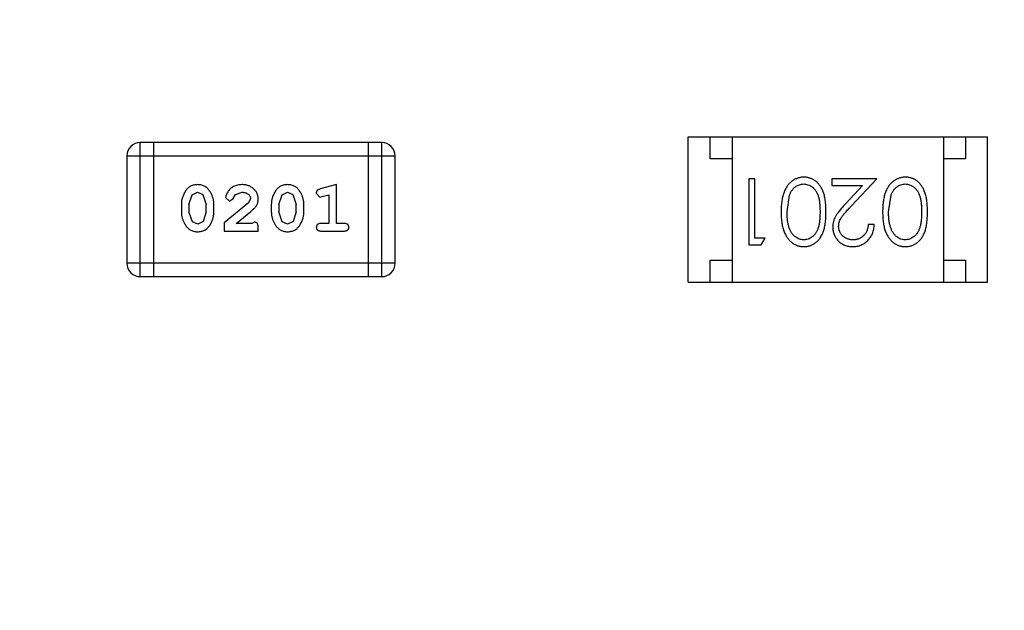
# Model space of a CAD drawing. Header units: inches. Extents: x 13 to 158, y -30 to 56.
# Tile 71 of 84: x 135.1 to 137.34, y 11.72 to 13.06. Entities that reach past the tile are written whole.
import ezdxf

# ---------------------------------------------------------------- set-up
doc = ezdxf.new("R2010")
doc.units = ezdxf.units.IN
doc.header["$LTSCALE"] = 1.21
doc.header["$MEASUREMENT"] = 0
doc.header["$PDMODE"] = 3
doc.header["$PDSIZE"] = 0.3125
doc.layers.get('0').update_dxf_attribs({"linetype": 'CONTINUOUS'})
doc.layers.get('Defpoints').update_dxf_attribs({"linetype": 'CONTINUOUS'})
doc.layers.add('DIM', color=3, linetype='CONTINUOUS')
doc.styles.get("Standard").update_dxf_attribs({"font": 'txt', "width": 0.8})
doc.dimstyles.get("Standard").update_dxf_attribs({"dimtxt": 0.15625, "dimasz": 0.1875, "dimexe": 0.125, "dimexo": 0.0625, "dimgap": 0.09, "dimtad": 0, "dimtih": 1, "dimtoh": 1, "dimzin": 4, "dimdsep": 46, "dimtxsty": 'Standard', "dimblk": '_FILLED', "dimblk1": '_FILLED', "dimblk2": '_FILLED', "dimcen": 0.09, "dimazin": 1, "dimtp": 0.01, "dimtm": 0.01, "dimtfac": 1, "dimtofl": 0, "dimtmove": 0, "dimatfit": 3, "dimldrblk": '_FILLED', "dimfxl": 1, "dimtolj": 1, "dimtzin": 4, "dimarcsym": 0})

# ---------------------------------------------------------------- blocks, each defined once
blk = doc.blocks.new('_FILLED')
at = {"color": 0, "linetype": 'ByBlock'}
blk.add_solid([(0, 0), (-1, 0.1667), (-1, -0.1667)], dxfattribs=at)
blk = doc.blocks.new('*D16')
at = {"layer": 'Defpoints', "color": 0}
for p in [(114.1495, 13.2855), (150.6495, 13.2855), (150.6495, -11.8704)]:
    blk.add_point(p, dxfattribs=at)
at = {"layer": 'DIM', "color": 0, "lineweight": -2}
for p, q in [((114.1495, 13.223), (114.1495, -11.9954)), ((150.6495, 13.223), (150.6495, -11.9954)), ((115.1495, -11.8704), (130.7762, -11.8704)), ((149.6495, -11.8704), (134.0229, -11.8704))]:
    blk.add_line(p, q, dxfattribs=at)
at = {"layer": 'DIM', "color": 0, "lineweight": -2, "rotation": 180}
blk.add_blockref('_FILLED', (114.1495, -11.8704), dxfattribs=at)
at = {"layer": 'DIM', "color": 0, "lineweight": -2}
blk.add_blockref('_FILLED', (150.6495, -11.8704), dxfattribs=at)
at = {"layer": 'DIM', "color": 0, "insert": (132.3995, -11.8704), "char_height": 1, "attachment_point": 5}
blk.add_mtext('\\A1;36.50', dxfattribs=at)

msp = doc.modelspace()

# ---------------------------------------------------------------- linework, layer by layer
at = {"color": 6, "linetype": 'Continuous'}
for p, q in [((135.3721, 12.4812), (135.3721, 12.786)), ((135.9208, 12.786), (135.3721, 12.786)), ((135.4026, 12.4812), (135.4026, 12.786)), ((135.8903, 12.786), (135.8903, 12.4812)), ((135.9208, 12.786), (135.9208, 12.4812)), ((136.6175, 12.4686), (136.6175, 12.7986)), ((136.6175, 12.7986), (137.2975, 12.7986)), ((136.6675, 12.7486), (136.6675, 12.7986)), ((136.7175, 12.7986), (136.7175, 12.4686)), ((137.1975, 12.7986), (137.1975, 12.4686)), ((137.2475, 12.7986), (137.2475, 12.7486)), ((137.2975, 12.4686), (137.2975, 12.7986)), ((135.3416, 12.7555), (135.3416, 12.5117)), ((135.3416, 12.7555), (135.9512, 12.7555)), ((135.9512, 12.5117), (135.9512, 12.7555)), ((136.7175, 12.7486), (136.6675, 12.7486)), ((137.2475, 12.7486), (137.1975, 12.7486)), ((135.8179, 12.6903), (135.7813, 12.6804)), ((135.8179, 12.6022), (135.8179, 12.6903)), ((136.7557, 12.7033), (136.7557, 12.5533)), ((136.7691, 12.7033), (136.7557, 12.7033)), ((136.7691, 12.5687), (136.7691, 12.7033)), ((136.9441, 12.7033), (136.9441, 12.6879)), ((137.0461, 12.7033), (136.9441, 12.7033)), ((136.9879, 12.6412), (137.0461, 12.7033)), ((135.4901, 12.6671), (135.5025, 12.6729)), ((135.5025, 12.6729), (135.5146, 12.6677)), ((135.5146, 12.6677), (135.5222, 12.6454)), ((135.5835, 12.6591), (135.5885, 12.6676)), ((135.5885, 12.6676), (135.6034, 12.6729)), ((135.6946, 12.6671), (135.707, 12.6729)), ((135.707, 12.6729), (135.7191, 12.6677)), ((135.7191, 12.6677), (135.7267, 12.6454)), ((135.7723, 12.6712), (135.7802, 12.6619)), ((136.9441, 12.6879), (137.0139, 12.6879)), ((137.0139, 12.6879), (136.9764, 12.6479)), ((135.4655, 12.6456), (135.4655, 12.6279)), ((135.4828, 12.6454), (135.4901, 12.6671)), ((135.4828, 12.6454), (135.4828, 12.6282)), ((135.5222, 12.6282), (135.5222, 12.6454)), ((135.5395, 12.6279), (135.5395, 12.6456)), ((135.6181, 12.6487), (135.5631, 12.6037)), ((135.5662, 12.6609), (135.575, 12.6525)), ((135.575, 12.6525), (135.5835, 12.6591)), ((135.6228, 12.6584), (135.6181, 12.6487)), ((135.67, 12.6456), (135.67, 12.6279)), ((135.6873, 12.6454), (135.6946, 12.6671)), ((135.6873, 12.6454), (135.6873, 12.6282)), ((135.7267, 12.6282), (135.7267, 12.6454)), ((135.744, 12.6279), (135.744, 12.6456)), ((135.7802, 12.6619), (135.7856, 12.663)), ((135.7856, 12.663), (135.8006, 12.6671)), ((135.8006, 12.6671), (135.8006, 12.6022)), ((136.8422, 12.6283), (136.8479, 12.666)), ((137.073, 12.6283), (137.0787, 12.666)), ((135.4905, 12.6059), (135.4828, 12.6282)), ((135.5222, 12.6282), (135.5149, 12.6064)), ((135.5898, 12.6022), (135.6234, 12.6292)), ((135.695, 12.6059), (135.6873, 12.6282)), ((135.7267, 12.6282), (135.7194, 12.6064)), ((135.5026, 12.6006), (135.4905, 12.6059)), ((135.5149, 12.6064), (135.5026, 12.6006)), ((135.5631, 12.6037), (135.5631, 12.5848)), ((135.626, 12.6022), (135.5898, 12.6022)), ((135.6315, 12.6053), (135.626, 12.6022)), ((135.7071, 12.6006), (135.695, 12.6059)), ((135.7194, 12.6064), (135.7071, 12.6006)), ((135.8006, 12.6022), (135.7833, 12.6022)), ((135.8352, 12.6022), (135.8179, 12.6022)), ((135.5631, 12.5848), (135.6402, 12.5848)), ((135.6402, 12.5848), (135.6402, 12.5927)), ((135.7833, 12.5848), (135.8352, 12.5848)), ((137.0403, 12.5995), (137.0268, 12.5995)), ((136.7922, 12.5687), (136.7691, 12.5687)), ((136.7834, 12.5533), (136.7922, 12.5687)), ((136.7557, 12.5533), (136.7834, 12.5533)), ((135.9512, 12.5117), (135.3416, 12.5117)), ((136.6675, 12.4686), (136.6675, 12.5186)), ((136.6675, 12.5186), (136.7175, 12.5186)), ((137.1975, 12.5186), (137.2475, 12.5186)), ((137.2475, 12.5186), (137.2475, 12.4686)), ((135.3721, 12.4812), (135.9208, 12.4812)), ((136.6175, 12.4686), (137.2975, 12.4686))]:
    msp.add_line(p, q, dxfattribs=at)
for centre, start, end in [((135.3721, 12.7555), 90, 180), ((135.9208, 12.7555), 0, 90), ((135.3721, 12.5117), 180, 270), ((135.9208, 12.5117), 270, 0)]:
    msp.add_arc(centre, 0.0305, start, end, dxfattribs=at)
for points, knots in [([(135.5023, 12.6903), (135.5009, 12.6902), (135.4981, 12.6901), (135.494, 12.6894), (135.4902, 12.6883), (135.4866, 12.6867), (135.4833, 12.6847), (135.4802, 12.6821), (135.4774, 12.6792), (135.475, 12.6758), (135.4728, 12.6722), (135.4709, 12.6685), (135.4692, 12.6648), (135.4679, 12.661), (135.4668, 12.6573), (135.4661, 12.6534), (135.4656, 12.6495), (135.4656, 12.6469), (135.4655, 12.6456)], [0, 0, 0, 0, 0.06692, 0.130834, 0.19258, 0.252759, 0.312631, 0.373411, 0.436359, 0.501894, 0.568244, 0.632472, 0.69556, 0.757163, 0.818592, 0.878885, 0.939235, 1, 1, 1, 1]), ([(135.5395, 12.6456), (135.5394, 12.6467), (135.5394, 12.6489), (135.5391, 12.652), (135.5386, 12.6552), (135.5379, 12.6583), (135.537, 12.6613), (135.5359, 12.6643), (135.5346, 12.6673), (135.5331, 12.6702), (135.5315, 12.6729), (135.5299, 12.6755), (135.5282, 12.6778), (135.5265, 12.6799), (135.5248, 12.6818), (135.5231, 12.6834), (135.5214, 12.6848), (135.519, 12.6864), (135.5158, 12.688), (135.5117, 12.6893), (135.5071, 12.6901), (135.504, 12.6902), (135.5023, 12.6903)], [0, 0, 0, 0, 0.049855, 0.099516, 0.148482, 0.19758, 0.246804, 0.296268, 0.346517, 0.397047, 0.446826, 0.49336, 0.537801, 0.579207, 0.617974, 0.654833, 0.689171, 0.722088, 0.786392, 0.853518, 0.924186, 1, 1, 1, 1]), ([(135.6035, 12.6903), (135.6018, 12.6902), (135.5984, 12.6901), (135.5935, 12.6892), (135.5887, 12.6878), (135.5842, 12.6858), (135.5801, 12.6834), (135.5765, 12.6805), (135.5733, 12.6773), (135.5708, 12.6737), (135.5688, 12.6701), (135.5674, 12.6668), (135.5664, 12.6638), (135.5663, 12.6618), (135.5662, 12.6609)], [0, 0, 0, 0, 0.098286, 0.193983, 0.289056, 0.384352, 0.477435, 0.566197, 0.652355, 0.737986, 0.818188, 0.887401, 0.94802, 1, 1, 1, 1]), ([(135.6402, 12.6575), (135.6401, 12.6586), (135.64, 12.6608), (135.6396, 12.664), (135.6388, 12.6671), (135.6376, 12.6701), (135.6362, 12.673), (135.6344, 12.6757), (135.6323, 12.6783), (135.6299, 12.6807), (135.6272, 12.6829), (135.6244, 12.6849), (135.6213, 12.6866), (135.6181, 12.6879), (135.6147, 12.6889), (135.6111, 12.6897), (135.6074, 12.6902), (135.6048, 12.6902), (135.6035, 12.6903)], [0, 0, 0, 0, 0.060981, 0.120256, 0.178148, 0.236115, 0.293993, 0.352864, 0.413358, 0.476056, 0.539296, 0.602396, 0.665116, 0.728325, 0.792919, 0.859317, 0.928302, 1, 1, 1, 1]), ([(135.7068, 12.6903), (135.7054, 12.6902), (135.7026, 12.6901), (135.6985, 12.6894), (135.6947, 12.6883), (135.6911, 12.6867), (135.6878, 12.6847), (135.6847, 12.6821), (135.682, 12.6792), (135.6795, 12.6758), (135.6773, 12.6722), (135.6754, 12.6685), (135.6737, 12.6648), (135.6724, 12.661), (135.6713, 12.6573), (135.6706, 12.6534), (135.6701, 12.6495), (135.6701, 12.6469), (135.67, 12.6456)], [0, 0, 0, 0, 0.06692, 0.130834, 0.19258, 0.252759, 0.312631, 0.373411, 0.436359, 0.501894, 0.568244, 0.632472, 0.69556, 0.757163, 0.818592, 0.878885, 0.939235, 1, 1, 1, 1]), ([(135.744, 12.6456), (135.744, 12.6467), (135.7439, 12.6489), (135.7436, 12.652), (135.7431, 12.6552), (135.7424, 12.6583), (135.7415, 12.6613), (135.7404, 12.6643), (135.7391, 12.6673), (135.7376, 12.6702), (135.736, 12.6729), (135.7344, 12.6755), (135.7327, 12.6778), (135.731, 12.6799), (135.7293, 12.6818), (135.7276, 12.6834), (135.7259, 12.6848), (135.7235, 12.6864), (135.7203, 12.688), (135.7162, 12.6893), (135.7116, 12.6901), (135.7085, 12.6902), (135.7068, 12.6903)], [0, 0, 0, 0, 0.049855, 0.099516, 0.148482, 0.19758, 0.246804, 0.296268, 0.346517, 0.397047, 0.446826, 0.49336, 0.537801, 0.579207, 0.617974, 0.654833, 0.689171, 0.722088, 0.786392, 0.853518, 0.924186, 1, 1, 1, 1]), ([(136.8805, 12.7072), (136.8793, 12.7071), (136.877, 12.7071), (136.8734, 12.7066), (136.87, 12.706), (136.8667, 12.7051), (136.8634, 12.7038), (136.8602, 12.7024), (136.8571, 12.7007), (136.8541, 12.6987), (136.8512, 12.6964), (136.8485, 12.6939), (136.8459, 12.6911), (136.8435, 12.6881), (136.8412, 12.6848), (136.8391, 12.6812), (136.8372, 12.6774), (136.8354, 12.6733), (136.8338, 12.6689), (136.8325, 12.6642), (136.8313, 12.6591), (136.8304, 12.6537), (136.8297, 12.6478), (136.8291, 12.6417), (136.8288, 12.6351), (136.8288, 12.6307), (136.8287, 12.6284)], [0, 0, 0, 0, 0.033824, 0.067298, 0.10028, 0.133019, 0.165736, 0.198792, 0.232372, 0.266409, 0.301016, 0.336196, 0.371972, 0.408574, 0.446394, 0.485225, 0.525372, 0.567224, 0.611081, 0.65775, 0.70702, 0.759235, 0.814484, 0.873227, 0.934937, 1, 1, 1, 1]), ([(136.8479, 12.666), (136.8483, 12.6671), (136.849, 12.6691), (136.8504, 12.672), (136.8518, 12.6748), (136.8534, 12.6773), (136.8552, 12.6796), (136.857, 12.6817), (136.859, 12.6837), (136.8618, 12.6859), (136.8655, 12.6882), (136.8702, 12.6902), (136.8751, 12.6916), (136.8784, 12.6917), (136.8801, 12.6918)], [0, 0, 0, 0, 0.075949, 0.148549, 0.218996, 0.286119, 0.351826, 0.416074, 0.478265, 0.540325, 0.660405, 0.774606, 0.887187, 1, 1, 1, 1]), ([(136.8801, 12.6918), (136.8817, 12.6917), (136.885, 12.6915), (136.8899, 12.6902), (136.8946, 12.6881), (136.8984, 12.6858), (136.9013, 12.6835), (136.9033, 12.6815), (136.9052, 12.6794), (136.907, 12.6771), (136.9086, 12.6746), (136.9101, 12.6719), (136.9114, 12.669), (136.9127, 12.6658), (136.9138, 12.6624), (136.9147, 12.6587), (136.9154, 12.6545), (136.9161, 12.65), (136.9166, 12.6451), (136.9169, 12.6398), (136.9172, 12.6342), (136.9172, 12.6303), (136.9172, 12.6283)], [0, 0, 0, 0, 0.060034, 0.120278, 0.182348, 0.247919, 0.281641, 0.315701, 0.350322, 0.385703, 0.421819, 0.459196, 0.497866, 0.538301, 0.58121, 0.628183, 0.679403, 0.734699, 0.794074, 0.858416, 0.927049, 1, 1, 1, 1]), ([(136.9307, 12.6284), (136.9307, 12.6307), (136.9306, 12.6354), (136.9303, 12.6422), (136.9298, 12.6485), (136.9291, 12.6545), (136.9282, 12.66), (136.9272, 12.6651), (136.9258, 12.6699), (136.9243, 12.6742), (136.9226, 12.6782), (136.9208, 12.6819), (136.9187, 12.6854), (136.9166, 12.6886), (136.9143, 12.6916), (136.9118, 12.6943), (136.9091, 12.6967), (136.9063, 12.6989), (136.9034, 12.7008), (136.9004, 12.7025), (136.8973, 12.704), (136.8941, 12.7051), (136.8908, 12.706), (136.8875, 12.7067), (136.884, 12.7071), (136.8817, 12.7071), (136.8805, 12.7072)], [0, 0, 0, 0, 0.068113, 0.132564, 0.193427, 0.250218, 0.303569, 0.353576, 0.400235, 0.443586, 0.484619, 0.524292, 0.56238, 0.599049, 0.63494, 0.669782, 0.704009, 0.737842, 0.771098, 0.803896, 0.836415, 0.868639, 0.900715, 0.933378, 0.966213, 1, 1, 1, 1]), ([(137.1113, 12.7072), (137.1101, 12.7071), (137.1077, 12.7071), (137.1042, 12.7066), (137.1008, 12.706), (137.0974, 12.7051), (137.0942, 12.7038), (137.091, 12.7024), (137.0879, 12.7007), (137.0849, 12.6987), (137.082, 12.6964), (137.0792, 12.6939), (137.0766, 12.6911), (137.0742, 12.6881), (137.072, 12.6848), (137.0699, 12.6812), (137.068, 12.6774), (137.0662, 12.6733), (137.0646, 12.6689), (137.0633, 12.6642), (137.0621, 12.6591), (137.0611, 12.6537), (137.0604, 12.6478), (137.0599, 12.6417), (137.0596, 12.6351), (137.0595, 12.6307), (137.0595, 12.6284)], [0, 0, 0, 0, 0.033824, 0.067298, 0.10028, 0.133019, 0.165736, 0.198792, 0.232372, 0.266409, 0.301016, 0.336196, 0.371972, 0.408574, 0.446394, 0.485225, 0.525372, 0.567224, 0.611081, 0.65775, 0.70702, 0.759235, 0.814484, 0.873227, 0.934937, 1, 1, 1, 1]), ([(137.0787, 12.666), (137.079, 12.6671), (137.0798, 12.6691), (137.0811, 12.672), (137.0826, 12.6748), (137.0842, 12.6773), (137.086, 12.6796), (137.0878, 12.6817), (137.0898, 12.6837), (137.0926, 12.6859), (137.0963, 12.6882), (137.101, 12.6902), (137.1059, 12.6916), (137.1092, 12.6917), (137.1108, 12.6918)], [0, 0, 0, 0, 0.075949, 0.148549, 0.218996, 0.286119, 0.351826, 0.416074, 0.478265, 0.540325, 0.660405, 0.774606, 0.887187, 1, 1, 1, 1]), ([(137.1108, 12.6918), (137.1125, 12.6917), (137.1158, 12.6915), (137.1207, 12.6902), (137.1254, 12.6881), (137.1292, 12.6858), (137.132, 12.6835), (137.1341, 12.6815), (137.136, 12.6794), (137.1377, 12.6771), (137.1394, 12.6746), (137.1408, 12.6719), (137.1422, 12.669), (137.1434, 12.6658), (137.1445, 12.6624), (137.1455, 12.6587), (137.1462, 12.6545), (137.1469, 12.65), (137.1474, 12.6451), (137.1477, 12.6398), (137.148, 12.6342), (137.148, 12.6303), (137.148, 12.6283)], [0, 0, 0, 0, 0.060034, 0.120278, 0.182348, 0.247919, 0.281641, 0.315701, 0.350322, 0.385703, 0.421819, 0.459196, 0.497866, 0.538301, 0.58121, 0.628183, 0.679403, 0.734699, 0.794074, 0.858416, 0.927049, 1, 1, 1, 1]), ([(137.1614, 12.6284), (137.1614, 12.6307), (137.1614, 12.6354), (137.1611, 12.6422), (137.1606, 12.6485), (137.1599, 12.6545), (137.159, 12.66), (137.1579, 12.6651), (137.1566, 12.6699), (137.1551, 12.6742), (137.1534, 12.6782), (137.1515, 12.6819), (137.1495, 12.6854), (137.1473, 12.6886), (137.145, 12.6916), (137.1426, 12.6943), (137.1399, 12.6967), (137.1371, 12.6989), (137.1342, 12.7008), (137.1312, 12.7025), (137.1281, 12.704), (137.1249, 12.7051), (137.1216, 12.706), (137.1183, 12.7067), (137.1148, 12.7071), (137.1125, 12.7071), (137.1113, 12.7072)], [0, 0, 0, 0, 0.068113, 0.132564, 0.193427, 0.250218, 0.303569, 0.353576, 0.400235, 0.443586, 0.484619, 0.524292, 0.56238, 0.599049, 0.63494, 0.669782, 0.704009, 0.737842, 0.771098, 0.803896, 0.836415, 0.868639, 0.900715, 0.933378, 0.966213, 1, 1, 1, 1]), ([(135.6034, 12.6729), (135.6048, 12.6729), (135.6075, 12.6728), (135.6113, 12.672), (135.6147, 12.6706), (135.6175, 12.6687), (135.6199, 12.6664), (135.6216, 12.6639), (135.6226, 12.6612), (135.6228, 12.6594), (135.6228, 12.6584)], [0, 0, 0, 0, 0.156344, 0.299348, 0.4327, 0.561, 0.682299, 0.791883, 0.89611, 1, 1, 1, 1]), ([(135.7813, 12.6804), (135.7805, 12.6801), (135.7789, 12.6796), (135.7768, 12.6788), (135.7752, 12.6779), (135.774, 12.6769), (135.7732, 12.6757), (135.7727, 12.6743), (135.7723, 12.6728), (135.7723, 12.6718), (135.7723, 12.6712)], [0, 0, 0, 0, 0.187321, 0.344927, 0.475328, 0.579604, 0.674244, 0.773631, 0.882025, 1, 1, 1, 1]), ([(135.6234, 12.6292), (135.6243, 12.63), (135.626, 12.6315), (135.6283, 12.6337), (135.6304, 12.6358), (135.6323, 12.6378), (135.6339, 12.6396), (135.6353, 12.6414), (135.6364, 12.643), (135.6375, 12.6451), (135.6386, 12.6477), (135.6395, 12.6508), (135.6401, 12.6541), (135.6401, 12.6564), (135.6402, 12.6575)], [0, 0, 0, 0, 0.103002, 0.197728, 0.285279, 0.365235, 0.437224, 0.502446, 0.560545, 0.611446, 0.707576, 0.80349, 0.900532, 1, 1, 1, 1]), ([(136.9764, 12.6479), (136.975, 12.6463), (136.9722, 12.6434), (136.9682, 12.639), (136.9647, 12.6349), (136.9615, 12.631), (136.9586, 12.6274), (136.9562, 12.624), (136.9541, 12.6208), (136.9517, 12.617), (136.9494, 12.6123), (136.9475, 12.6064), (136.9463, 12.6003), (136.9461, 12.5961), (136.9461, 12.594)], [0, 0, 0, 0, 0.09953, 0.192079, 0.277712, 0.357454, 0.429648, 0.495771, 0.555538, 0.608657, 0.707578, 0.804328, 0.901298, 1, 1, 1, 1]), ([(135.4655, 12.6279), (135.4655, 12.6268), (135.4656, 12.6247), (135.4659, 12.6215), (135.4664, 12.6184), (135.4671, 12.6153), (135.4679, 12.6122), (135.4691, 12.6093), (135.4703, 12.6063), (135.4718, 12.6034), (135.4734, 12.6007), (135.475, 12.5981), (135.4767, 12.5958), (135.4783, 12.5937), (135.48, 12.5919), (135.4817, 12.5902), (135.4834, 12.5888), (135.4858, 12.5872), (135.489, 12.5856), (135.4932, 12.5842), (135.4977, 12.5834), (135.5009, 12.5833), (135.5026, 12.5833)], [0, 0, 0, 0, 0.049886, 0.09882, 0.148132, 0.19689, 0.246038, 0.295176, 0.345305, 0.395692, 0.445312, 0.491875, 0.535813, 0.577009, 0.616081, 0.652689, 0.687585, 0.720206, 0.785062, 0.85223, 0.923759, 1, 1, 1, 1]), ([(135.5026, 12.5833), (135.504, 12.5833), (135.5068, 12.5834), (135.5109, 12.5841), (135.5148, 12.5852), (135.5183, 12.5868), (135.5217, 12.5888), (135.5247, 12.5914), (135.5275, 12.5943), (135.53, 12.5977), (135.5322, 12.6013), (135.5341, 12.605), (135.5358, 12.6087), (135.5371, 12.6124), (135.5382, 12.6162), (135.5389, 12.6201), (135.5394, 12.624), (135.5394, 12.6266), (135.5395, 12.6279)], [0, 0, 0, 0, 0.067217, 0.131051, 0.19272, 0.252824, 0.312745, 0.373449, 0.436041, 0.501494, 0.567761, 0.632087, 0.695096, 0.757109, 0.817993, 0.878657, 0.939311, 1, 1, 1, 1]), ([(135.67, 12.6279), (135.6701, 12.6268), (135.6701, 12.6247), (135.6704, 12.6215), (135.6709, 12.6184), (135.6716, 12.6153), (135.6725, 12.6122), (135.6736, 12.6093), (135.6748, 12.6063), (135.6763, 12.6034), (135.6779, 12.6007), (135.6795, 12.5981), (135.6812, 12.5958), (135.6828, 12.5937), (135.6845, 12.5919), (135.6862, 12.5902), (135.688, 12.5888), (135.6903, 12.5872), (135.6935, 12.5856), (135.6977, 12.5842), (135.7023, 12.5834), (135.7054, 12.5833), (135.7071, 12.5833)], [0, 0, 0, 0, 0.049886, 0.09882, 0.148132, 0.19689, 0.246038, 0.295176, 0.345305, 0.395692, 0.445312, 0.491875, 0.535813, 0.577009, 0.616081, 0.652689, 0.687585, 0.720206, 0.785062, 0.85223, 0.923759, 1, 1, 1, 1]), ([(135.7071, 12.5833), (135.7085, 12.5833), (135.7113, 12.5834), (135.7154, 12.5841), (135.7193, 12.5852), (135.7229, 12.5868), (135.7262, 12.5888), (135.7292, 12.5914), (135.732, 12.5943), (135.7345, 12.5977), (135.7367, 12.6013), (135.7386, 12.605), (135.7403, 12.6087), (135.7416, 12.6124), (135.7427, 12.6162), (135.7434, 12.6201), (135.7439, 12.624), (135.744, 12.6266), (135.744, 12.6279)], [0, 0, 0, 0, 0.067217, 0.131051, 0.19272, 0.252824, 0.312745, 0.373449, 0.436041, 0.501494, 0.567761, 0.632087, 0.695096, 0.757109, 0.817993, 0.878657, 0.939311, 1, 1, 1, 1]), ([(136.8287, 12.6284), (136.8288, 12.6261), (136.8288, 12.6216), (136.8291, 12.615), (136.8297, 12.6088), (136.8304, 12.603), (136.8314, 12.5975), (136.8325, 12.5924), (136.8339, 12.5876), (136.8355, 12.5832), (136.8374, 12.5791), (136.8393, 12.5753), (136.8414, 12.5717), (136.8436, 12.5684), (136.846, 12.5654), (136.8486, 12.5626), (136.8513, 12.5601), (136.8542, 12.5578), (136.8572, 12.5558), (136.8603, 12.5541), (136.8634, 12.5527), (136.8667, 12.5515), (136.87, 12.5506), (136.8734, 12.5499), (136.877, 12.5495), (136.8793, 12.5495), (136.8805, 12.5495)], [0, 0, 0, 0, 0.065278, 0.127205, 0.186168, 0.241675, 0.294115, 0.343609, 0.390387, 0.434463, 0.476646, 0.517002, 0.555936, 0.593716, 0.630057, 0.665601, 0.700745, 0.734917, 0.768681, 0.802087, 0.834849, 0.867433, 0.900138, 0.932806, 0.966212, 1, 1, 1, 1]), ([(136.8801, 12.5648), (136.8784, 12.5649), (136.8752, 12.5651), (136.8703, 12.5663), (136.8656, 12.5685), (136.8619, 12.5708), (136.859, 12.5731), (136.857, 12.5751), (136.855, 12.5773), (136.8532, 12.5798), (136.8515, 12.5825), (136.85, 12.5855), (136.8485, 12.5887), (136.8472, 12.5921), (136.846, 12.5958), (136.845, 12.5997), (136.8442, 12.6038), (136.8434, 12.6082), (136.8429, 12.6129), (136.8425, 12.6178), (136.8423, 12.623), (136.8422, 12.6265), (136.8422, 12.6283)], [0, 0, 0, 0, 0.059689, 0.119507, 0.181075, 0.246162, 0.279894, 0.314468, 0.350403, 0.387474, 0.426147, 0.466624, 0.508745, 0.553328, 0.600058, 0.649177, 0.700552, 0.754894, 0.811825, 0.871514, 0.934319, 1, 1, 1, 1]), ([(136.9172, 12.6283), (136.9172, 12.6263), (136.9172, 12.6224), (136.9169, 12.6167), (136.9166, 12.6114), (136.9161, 12.6065), (136.9155, 12.602), (136.9146, 12.5979), (136.9137, 12.5941), (136.9126, 12.5907), (136.9114, 12.5876), (136.91, 12.5847), (136.9085, 12.582), (136.9069, 12.5795), (136.9052, 12.5771), (136.9033, 12.575), (136.9013, 12.5731), (136.8984, 12.5708), (136.8947, 12.5685), (136.89, 12.5663), (136.8851, 12.5651), (136.8817, 12.5649), (136.8801, 12.5648)], [0, 0, 0, 0, 0.073302, 0.142286, 0.206253, 0.266017, 0.321612, 0.372532, 0.419497, 0.462398, 0.502825, 0.541489, 0.579034, 0.615143, 0.650298, 0.684912, 0.718701, 0.752189, 0.817245, 0.879117, 0.939613, 1, 1, 1, 1]), ([(136.8805, 12.5495), (136.8817, 12.5495), (136.884, 12.5495), (136.8875, 12.5499), (136.8909, 12.5506), (136.8941, 12.5515), (136.8974, 12.5527), (136.9005, 12.5541), (136.9035, 12.5559), (136.9065, 12.5578), (136.9093, 12.56), (136.9119, 12.5625), (136.9144, 12.5652), (136.9167, 12.5682), (136.9189, 12.5714), (136.9209, 12.5748), (136.9227, 12.5785), (136.9244, 12.5825), (136.9259, 12.5868), (136.9272, 12.5915), (136.9283, 12.5966), (136.9291, 12.6021), (136.9298, 12.6081), (136.9303, 12.6145), (136.9306, 12.6213), (136.9307, 12.626), (136.9307, 12.6284)], [0, 0, 0, 0, 0.033742, 0.066533, 0.099153, 0.13154, 0.164087, 0.196563, 0.229707, 0.263315, 0.297504, 0.331686, 0.366482, 0.4021, 0.438958, 0.476748, 0.515985, 0.556589, 0.599519, 0.645765, 0.695487, 0.748721, 0.805687, 0.866754, 0.931405, 1, 1, 1, 1]), ([(136.9595, 12.5953), (136.9596, 12.5969), (136.9597, 12.6001), (136.9607, 12.6049), (136.9624, 12.6096), (136.9644, 12.6134), (136.9665, 12.6165), (136.9684, 12.6192), (136.9707, 12.6221), (136.9734, 12.6254), (136.9764, 12.6289), (136.9799, 12.6328), (136.9837, 12.6369), (136.9865, 12.6397), (136.9879, 12.6412)], [0, 0, 0, 0, 0.088014, 0.174976, 0.2638, 0.355443, 0.406413, 0.465519, 0.533076, 0.609353, 0.693899, 0.787171, 0.889197, 1, 1, 1, 1]), ([(137.0595, 12.6284), (137.0595, 12.6261), (137.0596, 12.6216), (137.0599, 12.615), (137.0604, 12.6088), (137.0612, 12.603), (137.0621, 12.5975), (137.0633, 12.5924), (137.0647, 12.5876), (137.0663, 12.5832), (137.0681, 12.5791), (137.07, 12.5753), (137.0721, 12.5717), (137.0744, 12.5684), (137.0768, 12.5654), (137.0794, 12.5626), (137.0821, 12.5601), (137.085, 12.5578), (137.0879, 12.5558), (137.091, 12.5541), (137.0942, 12.5527), (137.0975, 12.5515), (137.1008, 12.5506), (137.1042, 12.5499), (137.1077, 12.5495), (137.1101, 12.5495), (137.1113, 12.5495)], [0, 0, 0, 0, 0.065278, 0.127205, 0.186168, 0.241675, 0.294115, 0.343609, 0.390387, 0.434463, 0.476646, 0.517002, 0.555936, 0.593716, 0.630057, 0.665601, 0.700745, 0.734917, 0.768681, 0.802087, 0.834849, 0.867433, 0.900138, 0.932806, 0.966212, 1, 1, 1, 1]), ([(137.1108, 12.5648), (137.1092, 12.5649), (137.1059, 12.5651), (137.1011, 12.5663), (137.0964, 12.5685), (137.0927, 12.5708), (137.0898, 12.5731), (137.0877, 12.5751), (137.0858, 12.5773), (137.084, 12.5798), (137.0823, 12.5825), (137.0807, 12.5855), (137.0793, 12.5887), (137.078, 12.5921), (137.0768, 12.5958), (137.0757, 12.5997), (137.0749, 12.6038), (137.0742, 12.6082), (137.0737, 12.6129), (137.0732, 12.6178), (137.073, 12.623), (137.073, 12.6265), (137.073, 12.6283)], [0, 0, 0, 0, 0.059689, 0.119507, 0.181075, 0.246162, 0.279894, 0.314468, 0.350403, 0.387474, 0.426147, 0.466624, 0.508745, 0.553328, 0.600058, 0.649177, 0.700552, 0.754894, 0.811825, 0.871514, 0.934319, 1, 1, 1, 1]), ([(137.148, 12.6283), (137.148, 12.6263), (137.148, 12.6224), (137.1477, 12.6167), (137.1474, 12.6114), (137.1468, 12.6065), (137.1462, 12.602), (137.1454, 12.5979), (137.1445, 12.5941), (137.1434, 12.5907), (137.1422, 12.5876), (137.1408, 12.5847), (137.1393, 12.582), (137.1377, 12.5795), (137.1359, 12.5771), (137.134, 12.575), (137.132, 12.5731), (137.1292, 12.5708), (137.1254, 12.5685), (137.1207, 12.5663), (137.1158, 12.5651), (137.1125, 12.5649), (137.1108, 12.5648)], [0, 0, 0, 0, 0.073302, 0.142286, 0.206253, 0.266017, 0.321612, 0.372532, 0.419497, 0.462398, 0.502825, 0.541489, 0.579034, 0.615143, 0.650298, 0.684912, 0.718701, 0.752189, 0.817245, 0.879117, 0.939613, 1, 1, 1, 1]), ([(137.1113, 12.5495), (137.1125, 12.5495), (137.1148, 12.5495), (137.1183, 12.5499), (137.1216, 12.5506), (137.1249, 12.5515), (137.1281, 12.5527), (137.1313, 12.5541), (137.1343, 12.5559), (137.1372, 12.5578), (137.14, 12.56), (137.1427, 12.5625), (137.1452, 12.5652), (137.1475, 12.5682), (137.1496, 12.5714), (137.1517, 12.5748), (137.1535, 12.5785), (137.1552, 12.5825), (137.1567, 12.5868), (137.1579, 12.5915), (137.1591, 12.5966), (137.1599, 12.6021), (137.1606, 12.6081), (137.1611, 12.6145), (137.1614, 12.6213), (137.1614, 12.626), (137.1614, 12.6284)], [0, 0, 0, 0, 0.033742, 0.066533, 0.099153, 0.13154, 0.164087, 0.196563, 0.229707, 0.263315, 0.297504, 0.331686, 0.366482, 0.4021, 0.438958, 0.476748, 0.515985, 0.556589, 0.599519, 0.645765, 0.695487, 0.748721, 0.805687, 0.866754, 0.931405, 1, 1, 1, 1]), ([(135.6402, 12.5927), (135.6401, 12.5938), (135.6401, 12.5958), (135.6396, 12.5985), (135.639, 12.6007), (135.6379, 12.6025), (135.6366, 12.6037), (135.6351, 12.6046), (135.6334, 12.6052), (135.6321, 12.6053), (135.6315, 12.6053)], [0, 0, 0, 0, 0.1844, 0.34094, 0.473574, 0.586824, 0.690029, 0.789175, 0.890445, 1, 1, 1, 1]), ([(135.7833, 12.6022), (135.7824, 12.6021), (135.7807, 12.6021), (135.7784, 12.6016), (135.7764, 12.6009), (135.7749, 12.5998), (135.7737, 12.5985), (135.7729, 12.597), (135.7724, 12.5953), (135.7723, 12.5941), (135.7723, 12.5935)], [0, 0, 0, 0, 0.169102, 0.317658, 0.446239, 0.563118, 0.671828, 0.776546, 0.884858, 1, 1, 1, 1]), ([(135.8462, 12.5935), (135.8462, 12.5941), (135.8461, 12.5953), (135.8456, 12.597), (135.8448, 12.5985), (135.8436, 12.5998), (135.8421, 12.6009), (135.8401, 12.6016), (135.8378, 12.6021), (135.8361, 12.6021), (135.8352, 12.6022)], [0, 0, 0, 0, 0.11517, 0.223509, 0.328254, 0.438012, 0.553651, 0.682263, 0.830856, 1, 1, 1, 1]), ([(135.7723, 12.5935), (135.7723, 12.5929), (135.7724, 12.5917), (135.7729, 12.59), (135.7737, 12.5885), (135.7749, 12.5872), (135.7764, 12.5861), (135.7784, 12.5854), (135.7807, 12.5849), (135.7824, 12.5849), (135.7833, 12.5848)], [0, 0, 0, 0, 0.115051, 0.223278, 0.329269, 0.437893, 0.554681, 0.682591, 0.83103, 1, 1, 1, 1]), ([(135.8352, 12.5848), (135.8361, 12.5849), (135.8378, 12.5849), (135.8401, 12.5854), (135.8421, 12.5861), (135.8436, 12.5872), (135.8448, 12.5885), (135.8456, 12.59), (135.8461, 12.5917), (135.8462, 12.5929), (135.8462, 12.5935)], [0, 0, 0, 0, 0.169012, 0.317488, 0.445429, 0.560977, 0.67065, 0.776666, 0.88492, 1, 1, 1, 1]), ([(136.9461, 12.594), (136.9461, 12.5926), (136.9462, 12.5896), (136.9468, 12.5853), (136.9478, 12.5812), (136.9491, 12.5772), (136.9509, 12.5733), (136.9531, 12.5696), (136.9556, 12.566), (136.9585, 12.5627), (136.9617, 12.5596), (136.9653, 12.5569), (136.969, 12.5546), (136.973, 12.5527), (136.9773, 12.5512), (136.9818, 12.5502), (136.9865, 12.5496), (136.9897, 12.5495), (136.9914, 12.5495)], [0, 0, 0, 0, 0.06271, 0.123347, 0.183401, 0.242828, 0.302097, 0.36242, 0.423725, 0.487032, 0.550491, 0.612709, 0.674265, 0.73617, 0.799211, 0.863483, 0.930525, 1, 1, 1, 1]), ([(136.9921, 12.5648), (136.9909, 12.5649), (136.9887, 12.5649), (136.9855, 12.5654), (136.9824, 12.5661), (136.9794, 12.567), (136.9766, 12.5683), (136.9739, 12.5699), (136.9713, 12.5717), (136.9689, 12.5738), (136.9667, 12.5761), (136.9648, 12.5785), (136.9632, 12.581), (136.9618, 12.5836), (136.9608, 12.5864), (136.9601, 12.5893), (136.9596, 12.5922), (136.9595, 12.5942), (136.9595, 12.5953)], [0, 0, 0, 0, 0.068027, 0.133505, 0.19695, 0.26027, 0.322741, 0.384982, 0.448465, 0.513424, 0.578224, 0.640011, 0.700094, 0.760067, 0.819012, 0.877878, 0.938035, 1, 1, 1, 1]), ([(136.9914, 12.5495), (136.993, 12.5495), (136.9963, 12.5496), (137.0012, 12.5502), (137.0058, 12.5514), (137.0102, 12.5529), (137.0144, 12.5549), (137.0185, 12.5573), (137.0223, 12.5602), (137.0258, 12.5635), (137.0291, 12.5671), (137.032, 12.571), (137.0344, 12.5751), (137.0364, 12.5795), (137.0381, 12.5842), (137.0392, 12.5891), (137.04, 12.5942), (137.0402, 12.5977), (137.0403, 12.5995)], [0, 0, 0, 0, 0.06445, 0.126725, 0.187421, 0.247417, 0.306749, 0.366595, 0.427749, 0.490235, 0.553031, 0.614805, 0.676505, 0.738096, 0.801021, 0.864897, 0.931209, 1, 1, 1, 1]), ([(137.0268, 12.5995), (137.0267, 12.5981), (137.0264, 12.5955), (137.0257, 12.5917), (137.0248, 12.5882), (137.0235, 12.5849), (137.022, 12.5818), (137.0203, 12.5789), (137.0183, 12.5763), (137.016, 12.5739), (137.0136, 12.5718), (137.0109, 12.5699), (137.0082, 12.5683), (137.0052, 12.5671), (137.0021, 12.5661), (136.9989, 12.5654), (136.9955, 12.5649), (136.9932, 12.5649), (136.9921, 12.5648)], [0, 0, 0, 0, 0.073648, 0.143686, 0.210962, 0.275557, 0.338064, 0.399311, 0.4594, 0.51934, 0.579024, 0.637809, 0.695959, 0.754122, 0.813113, 0.873453, 0.935561, 1, 1, 1, 1])]:
    msp.add_open_spline(points, degree=3, knots=knots, dxfattribs=at)

# ---------------------------------------------------------------- dimensions: what is measured, and where the dimension line sits
at = {"layer": 'DIM'}
dim = msp.add_linear_dim(base=(150.6495, -11.8704), p1=(114.1495, 13.2855), p2=(150.6495, 13.2855), dimstyle='Standard', override={"dimtxt": 1, "dimasz": 1, "dimtih": 0, "dimtoh": 0, "dimzin": 0, "dimcen": 0.198, "dimadec": 0, "dimazin": 0, "dimtp": 0, "dimtm": 0, "dimtdec": 4, "dimtzin": 0}, dxfattribs=at)
dim.commit()
dim.dimension.update_dxf_attribs({"geometry": '*D16', "text_midpoint": (132.3995, -11.8704)})

doc.saveas('drawing.dxf')
